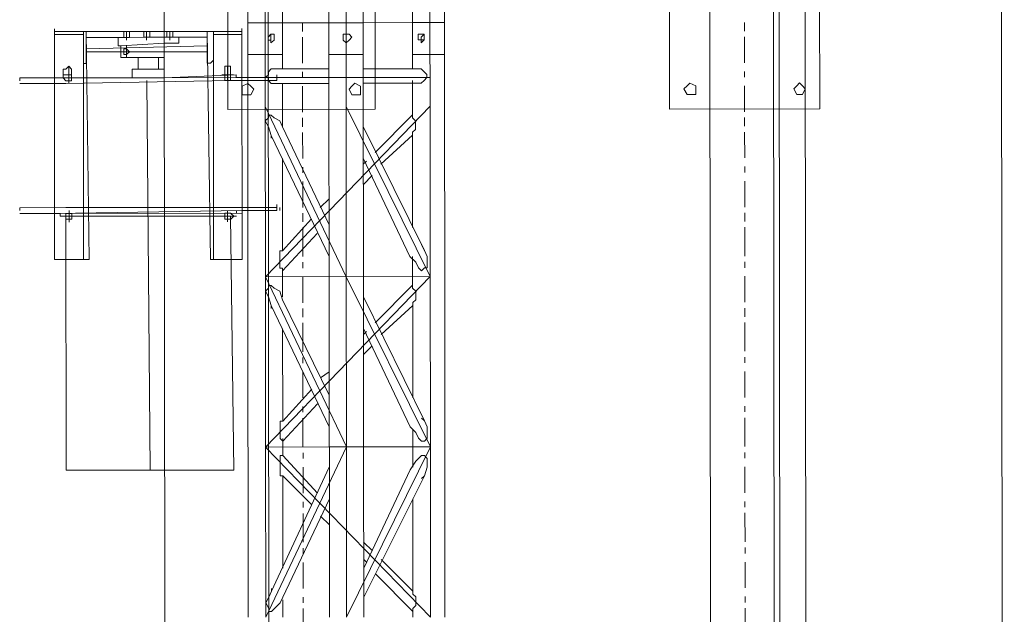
# Model space of a CAD drawing. Header units: inches. Extents: x -5850 to 5646, y 8947 to 13007.
# Tile 151 of 256: x -4193 to -4050, y 10863 to 10950. Entities that reach past the tile are written whole.
import ezdxf

# ---------------------------------------------------------------- set-up
doc = ezdxf.new("R2010")
doc.units = ezdxf.units.IN
doc.header["$MEASUREMENT"] = 0
doc.layers.add('at_Entity', color=7, linetype='Continuous')
doc.layers.add('at_Rect', color=7, linetype='Continuous')

msp = doc.modelspace()

# ---------------------------------------------------------------- linework, layer by layer
at = {"layer": 'at_Entity', "color": 7, "lineweight": 20}
for p, q in [((-4172.76, 11398.21), (-4171.96, 10500.19)), ((-4082.91, 10561.1), (-4083.65, 11398.29)), ((-4079.02, 11398.29), (-4078.22, 10500.27)), ((-4049.5, 10500.3), (-4050.31, 11398.32)), ((-4156.79, 10561.03), (-4157.48, 11328.11)), ((-4092.22, 10561.09), (-4092.9, 11328.16)), ((-4082.01, 10500.27), (-4082.75, 11328.17)), ((-4160.18, 10986.8), (-4160.15, 10949.21)), ((-4157.62, 10986.81), (-4157.59, 10949.22)), ((-4148.31, 10986.81), (-4148.27, 10949.22)), ((-4145.8, 10986.82), (-4145.76, 10949.23)), ((-4143.25, 10949.23), (-4143.29, 10986.82)), ((-4133.53, 10986.83), (-4133.5, 10949.24)), ((-4131.38, 10949.24), (-4131.41, 10986.83)), ((-4155.08, 10956.4), (-4155.08, 10949.22)), ((-4136.06, 10949.24), (-4136.07, 10956.42)), ((-4160.15, 10949.21), (-4155.08, 10949.22)), ((-4157.59, 10949.22), (-4160.15, 10949.21)), ((-4160.15, 10949.21), (-4160.14, 10936.96)), ((-4148.27, 10949.22), (-4157.59, 10949.22)), ((-4157.59, 10949.22), (-4157.57, 10936.96)), ((-4157.59, 10949.22), (-4148.27, 10949.22)), ((-4155.08, 10949.22), (-4157.59, 10949.22)), ((-4155.07, 10942.46), (-4155.08, 10949.22)), ((-4148.27, 10949.22), (-4143.25, 10949.23)), ((-4143.25, 10949.23), (-4148.27, 10949.22)), ((-4148.27, 10949.22), (-4148.26, 10936.97)), ((-4145.76, 10949.23), (-4145.75, 10936.98)), ((-4133.5, 10949.24), (-4143.25, 10949.23)), ((-4143.25, 10949.23), (-4136.06, 10949.24)), ((-4143.24, 10936.98), (-4143.25, 10949.23)), ((-4133.5, 10949.24), (-4136.06, 10949.24)), ((-4136.06, 10949.24), (-4136.05, 10942.48)), ((-4136.06, 10949.24), (-4133.5, 10949.24)), ((-4131.38, 10949.24), (-4136.06, 10949.24)), ((-4133.5, 10949.24), (-4131.38, 10949.24)), ((-4133.5, 10949.24), (-4133.48, 10936.99)), ((-4131.37, 10936.99), (-4131.38, 10949.24)), ((-4188.42, 10947.92), (-4188.42, 10948.34)), ((-4188.42, 10947.92), (-4183.79, 10947.93)), ((-4188.42, 10947.92), (-4183.79, 10947.93)), ((-4188.42, 10947.92), (-4188.39, 10914.55)), ((-4188.42, 10947.92), (-4188.42, 10947.5)), ((-4188.42, 10947.5), (-4187.98, 10947.5)), ((-4184.63, 10947.5), (-4187.98, 10947.5)), ((-4184.18, 10947.5), (-4184.63, 10947.5)), ((-4184.15, 10914.55), (-4184.18, 10947.93)), ((-4184.18, 10946.65), (-4184.18, 10947.5)), ((-4183.79, 10947.93), (-4178.27, 10947.93)), ((-4183.79, 10947.08), (-4183.79, 10947.93)), ((-4183.79, 10947.93), (-4183.79, 10943.28)), ((-4183.32, 10914.55), (-4183.79, 10947.93)), ((-4178.27, 10947.08), (-4178.27, 10947.93)), ((-4178.27, 10947.93), (-4177.44, 10947.93)), ((-4177.44, 10947.93), (-4177.44, 10947.08)), ((-4177.44, 10947.93), (-4175.32, 10947.93)), ((-4175.32, 10947.93), (-4174.48, 10947.94)), ((-4175.32, 10947.93), (-4175.32, 10947.09)), ((-4174.48, 10947.94), (-4174.48, 10947.09)), ((-4174.48, 10947.94), (-4171.97, 10947.94)), ((-4171.97, 10947.94), (-4171.97, 10947.09)), ((-4171.97, 10947.94), (-4171.08, 10947.94)), ((-4171.08, 10947.94), (-4171.08, 10947.09)), ((-4171.08, 10947.94), (-4166.06, 10947.94)), ((-4160.99, 10947.95), (-4166.06, 10947.94)), ((-4166.06, 10947.94), (-4160.99, 10947.95)), ((-4166.06, 10947.94), (-4166.06, 10947.09)), ((-4166.06, 10947.94), (-4166.06, 10943.29)), ((-4166.06, 10947.94), (-4165.58, 10914.57)), ((-4165.14, 10914.57), (-4165.17, 10947.94)), ((-4164.78, 10947.52), (-4165.17, 10947.52)), ((-4165.17, 10947.52), (-4165.17, 10947.1)), ((-4164.78, 10947.52), (-4160.99, 10947.52)), ((-4160.99, 10947.95), (-4160.99, 10948.37)), ((-4160.99, 10947.95), (-4160.96, 10914.57)), ((-4160.99, 10947.52), (-4160.99, 10947.95)), ((-4157.14, 10947.1), (-4156.75, 10947.53)), ((-4157.14, 10947.1), (-4156.75, 10947.53)), ((-4156.75, 10947.53), (-4156.75, 10946.68)), ((-4156.75, 10947.53), (-4156.3, 10947.53)), ((-4156.75, 10947.53), (-4156.75, 10946.68)), ((-4156.75, 10947.53), (-4156.3, 10947.53)), ((-4156.3, 10947.53), (-4156.3, 10946.68)), ((-4156.3, 10947.53), (-4156.3, 10946.68)), ((-4146.21, 10946.69), (-4146.21, 10947.54)), ((-4146.21, 10947.54), (-4145.76, 10947.54)), ((-4145.76, 10947.54), (-4145.32, 10947.54)), ((-4145.32, 10947.54), (-4144.93, 10947.11)), ((-4134.33, 10947.55), (-4135.22, 10947.55)), ((-4135.22, 10947.55), (-4135.22, 10946.7)), ((-4134.33, 10947.55), (-4135.22, 10947.55)), ((-4135.22, 10947.55), (-4135.22, 10946.7)), ((-4134.33, 10947.55), (-4134.78, 10947.12)), ((-4134.33, 10947.55), (-4134.78, 10947.12)), ((-4134.33, 10946.7), (-4134.33, 10947.55)), ((-4134.33, 10946.7), (-4134.33, 10947.55)), ((-4184.18, 10943.28), (-4184.18, 10946.65)), ((-4178.27, 10947.08), (-4183.79, 10947.08)), ((-4179.11, 10947.08), (-4170.24, 10947.09)), ((-4179.11, 10945.82), (-4179.11, 10947.08)), ((-4170.69, 10947.09), (-4178.72, 10947.08)), ((-4172.36, 10946.25), (-4178.72, 10945.82)), ((-4177.44, 10947.08), (-4178.27, 10947.08)), ((-4175.32, 10947.09), (-4177.44, 10947.08)), ((-4174.48, 10947.09), (-4175.32, 10947.09)), ((-4171.97, 10947.09), (-4174.48, 10947.09)), ((-4170.24, 10946.25), (-4172.36, 10946.25)), ((-4172.36, 10946.25), (-4172.36, 10944.13)), ((-4171.08, 10947.09), (-4171.97, 10947.09)), ((-4166.06, 10947.09), (-4171.08, 10947.09)), ((-4170.24, 10946.25), (-4170.24, 10947.09)), ((-4165.16, 10943.72), (-4165.17, 10947.1)), ((-4157.14, 10946.68), (-4157.14, 10947.1)), ((-4157.14, 10946.68), (-4157.14, 10947.1)), ((-4156.75, 10946.68), (-4157.14, 10946.68)), ((-4156.75, 10946.68), (-4157.14, 10946.68)), ((-4156.3, 10946.68), (-4156.75, 10946.26)), ((-4156.75, 10946.26), (-4156.75, 10946.68)), ((-4156.3, 10946.68), (-4156.75, 10946.26)), ((-4156.75, 10946.26), (-4156.75, 10946.68)), ((-4145.76, 10946.27), (-4146.21, 10946.69)), ((-4145.32, 10946.69), (-4145.76, 10946.27)), ((-4144.93, 10947.11), (-4145.32, 10946.69)), ((-4135.22, 10946.7), (-4134.78, 10946.7)), ((-4135.22, 10946.7), (-4134.78, 10946.7)), ((-4134.78, 10947.12), (-4134.78, 10946.7)), ((-4134.78, 10947.12), (-4134.78, 10946.7)), ((-4134.78, 10946.7), (-4134.33, 10946.7)), ((-4134.78, 10946.7), (-4134.78, 10946.28)), ((-4134.78, 10946.28), (-4134.33, 10946.7)), ((-4134.78, 10946.7), (-4134.33, 10946.7)), ((-4134.78, 10946.7), (-4134.78, 10946.28)), ((-4134.78, 10946.28), (-4134.33, 10946.7)), ((-4166.06, 10945.83), (-4183.79, 10945.39)), ((-4183.79, 10945.39), (-4183.79, 10944.97)), ((-4183.79, 10944.97), (-4166.06, 10944.98)), ((-4178.72, 10945.82), (-4179.11, 10945.82)), ((-4178.72, 10945.82), (-4178.72, 10944.13)), ((-4177.43, 10944.97), (-4178.72, 10944.97)), ((-4177.88, 10945.39), (-4178.27, 10945.39)), ((-4178.27, 10945.39), (-4178.27, 10944.55)), ((-4178.27, 10944.55), (-4177.88, 10944.55)), ((-4177.88, 10945.82), (-4177.88, 10944.13)), ((-4177.43, 10944.97), (-4177.88, 10945.39)), ((-4177.88, 10944.55), (-4177.43, 10944.97)), ((-4166.06, 10944.98), (-4166.06, 10945.83)), ((-4160.15, 10944.56), (-4155.07, 10944.57)), ((-4148.27, 10944.57), (-4143.25, 10944.58)), ((-4136.06, 10944.58), (-4131.37, 10944.59)), ((-4184.18, 10943.28), (-4183.79, 10943.28)), ((-4183.79, 10943.28), (-4183.79, 10943.7)), ((-4178.72, 10944.13), (-4172.36, 10944.13)), ((-4176.15, 10942.44), (-4176.15, 10944.13)), ((-4173.2, 10944.13), (-4173.19, 10942.44)), ((-4166.06, 10943.29), (-4165.61, 10943.29)), ((-4165.61, 10943.29), (-4165.16, 10943.72)), ((-4187.13, 10942.43), (-4187.13, 10941.17)), ((-4186.74, 10942.43), (-4187.13, 10942.43)), ((-4186.3, 10942.86), (-4186.74, 10942.43)), ((-4185.91, 10942.43), (-4186.3, 10942.86)), ((-4185.91, 10942.43), (-4185.91, 10941.17)), ((-4172.36, 10942.44), (-4177.04, 10942.44)), ((-4177.04, 10941.17), (-4177.04, 10942.44)), ((-4172.36, 10941.18), (-4172.36, 10942.44)), ((-4161.82, 10941.61), (-4172.36, 10941.18)), ((-4163.1, 10942.88), (-4163.49, 10942.88)), ((-4163.49, 10942.88), (-4163.49, 10942.45)), ((-4163.49, 10942.45), (-4163.49, 10941.19)), ((-4162.65, 10942.88), (-4163.1, 10942.88)), ((-4162.65, 10942.45), (-4162.65, 10942.88)), ((-4162.65, 10942.45), (-4162.65, 10941.19)), ((-4161.82, 10941.19), (-4161.82, 10941.61)), ((-4157.58, 10941.19), (-4157.13, 10941.61)), ((-4157.58, 10941.19), (-4157.13, 10941.61)), ((-4157.13, 10942.03), (-4156.74, 10942.46)), ((-4157.13, 10942.03), (-4156.74, 10942.46)), ((-4157.13, 10941.61), (-4157.13, 10942.03)), ((-4157.13, 10941.61), (-4157.13, 10942.03)), ((-4156.74, 10942.46), (-4156.3, 10942.46)), ((-4156.74, 10942.46), (-4156.3, 10942.46)), ((-4156.3, 10942.46), (-4155.07, 10942.46)), ((-4155.91, 10941.19), (-4155.91, 10941.61)), ((-4148.27, 10942.47), (-4155.07, 10942.46)), ((-4136.05, 10942.48), (-4143.25, 10942.47)), ((-4136.05, 10942.48), (-4134.77, 10942.48)), ((-4134.77, 10942.48), (-4134.33, 10942.05)), ((-4134.77, 10942.48), (-4134.33, 10942.05)), ((-4134.33, 10942.05), (-4133.94, 10941.63)), ((-4134.33, 10942.05), (-4133.94, 10941.63)), ((-4133.94, 10941.63), (-4133.93, 10941.21)), ((-4133.94, 10941.63), (-4133.93, 10941.21)), ((-4193.49, 10941.16), (-4188.42, 10941.16)), ((-4193.49, 10940.74), (-4193.49, 10941.16)), ((-4186.74, 10940.32), (-4193.49, 10940.31)), ((-4161.82, 10941.19), (-4188.42, 10941.16)), ((-4188.42, 10941.16), (-4177.04, 10941.17)), ((-4187.13, 10941.17), (-4186.74, 10940.74)), ((-4162.65, 10940.76), (-4186.74, 10940.32)), ((-4186.74, 10940.74), (-4186.3, 10940.74)), ((-4186.3, 10940.74), (-4185.91, 10940.74)), ((-4185.91, 10940.74), (-4185.91, 10941.17)), ((-4172.36, 10941.18), (-4177.04, 10941.17)), ((-4174.42, 10883.73), (-4174.92, 10940.75)), ((-4163.49, 10941.19), (-4163.49, 10940.76)), ((-4163.49, 10940.76), (-4163.1, 10940.76)), ((-4163.1, 10940.76), (-4162.65, 10940.76)), ((-4162.65, 10940.76), (-4162.65, 10941.19)), ((-4162.65, 10940.76), (-4155.91, 10940.77)), ((-4161.82, 10941.19), (-4155.91, 10941.19)), ((-4160.14, 10940.34), (-4160.98, 10939.92)), ((-4159.7, 10939.92), (-4160.14, 10940.34)), ((-4133.49, 10941.21), (-4157.58, 10941.19)), ((-4157.13, 10941.19), (-4157.58, 10941.19)), ((-4157.13, 10941.19), (-4157.58, 10941.19)), ((-4157.13, 10940.77), (-4157.13, 10941.19)), ((-4157.13, 10940.77), (-4157.13, 10941.19)), ((-4156.74, 10940.34), (-4157.13, 10940.77)), ((-4156.74, 10940.34), (-4157.13, 10940.77)), ((-4156.3, 10940.35), (-4156.74, 10940.34)), ((-4156.3, 10940.35), (-4156.74, 10940.34)), ((-4156.3, 10940.35), (-4155.07, 10940.35)), ((-4155.91, 10940.77), (-4155.91, 10941.19)), ((-4155.91, 10940.77), (-4155.91, 10941.19)), ((-4155.07, 10938.24), (-4155.07, 10940.35)), ((-4148.27, 10940.35), (-4155.07, 10940.35)), ((-4144.47, 10940.36), (-4144.92, 10939.93)), ((-4143.64, 10939.93), (-4144.47, 10940.36)), ((-4136.05, 10940.36), (-4143.25, 10940.36)), ((-4136.05, 10940.36), (-4136.05, 10940.79)), ((-4136.05, 10940.36), (-4136.05, 10939.94)), ((-4136.05, 10936.98), (-4136.05, 10940.36)), ((-4136.05, 10940.36), (-4134.77, 10940.36)), ((-4134.32, 10940.79), (-4134.77, 10940.36)), ((-4134.32, 10940.79), (-4134.77, 10940.36)), ((-4133.93, 10941.21), (-4134.32, 10940.79)), ((-4133.93, 10941.21), (-4134.32, 10940.79)), ((-4095.9, 10939.98), (-4095.51, 10940.4)), ((-4095.51, 10940.4), (-4094.62, 10939.98)), ((-4079.84, 10939.99), (-4079.45, 10940.41)), ((-4079.45, 10940.41), (-4079.01, 10939.99)), ((-4160.98, 10939.92), (-4160.98, 10938.65)), ((-4159.25, 10939.49), (-4159.7, 10939.92)), ((-4159.7, 10938.65), (-4159.25, 10939.49)), ((-4144.92, 10939.93), (-4145.31, 10939.51)), ((-4145.31, 10939.51), (-4144.92, 10938.67)), ((-4144.92, 10938.67), (-4143.64, 10938.67)), ((-4143.64, 10938.67), (-4143.64, 10939.93)), ((-4096.35, 10939.55), (-4095.9, 10939.98)), ((-4095.9, 10938.71), (-4096.35, 10939.55)), ((-4094.62, 10938.71), (-4095.9, 10938.71)), ((-4094.62, 10939.98), (-4094.62, 10938.71)), ((-4080.29, 10939.57), (-4079.84, 10939.99)), ((-4079.84, 10938.72), (-4080.29, 10939.57)), ((-4079, 10938.72), (-4079.84, 10938.72)), ((-4079.01, 10939.99), (-4078.62, 10939.57)), ((-4078.62, 10939.57), (-4079, 10938.72)), ((-4160.98, 10938.65), (-4159.7, 10938.65)), ((-4155.07, 10936.97), (-4155.07, 10938.24)), ((-4155.07, 10937.81), (-4155.07, 10938.24)), ((-4160.14, 10936.96), (-4160.12, 10912.04)), ((-4157.57, 10936.96), (-4145.73, 10912.05)), ((-4157.55, 10912.04), (-4157.57, 10936.96)), ((-4133.48, 10936.99), (-4157.55, 10912.04)), ((-4155.06, 10934.01), (-4155.07, 10936.97)), ((-4148.26, 10936.97), (-4148.24, 10913.74)), ((-4145.75, 10936.98), (-4133.46, 10912.07)), ((-4145.73, 10912.05), (-4145.75, 10936.98)), ((-4143.22, 10914.17), (-4143.24, 10936.98)), ((-4136.05, 10936.98), (-4136.05, 10935.72)), ((-4133.46, 10912.07), (-4133.48, 10936.99)), ((-4131.34, 10912.07), (-4131.37, 10936.99)), ((-4157.13, 10935.28), (-4157.57, 10934.85)), ((-4157.13, 10935.28), (-4157.57, 10934.85)), ((-4157.13, 10935.28), (-4157.57, 10934.85)), ((-4157.13, 10935.28), (-4157.57, 10934.85)), ((-4157.13, 10935.28), (-4157.57, 10934.85)), ((-4157.13, 10935.28), (-4157.57, 10934.85)), ((-4157.57, 10934.85), (-4157.13, 10934.01)), ((-4157.57, 10934.85), (-4157.13, 10934.01)), ((-4157.57, 10934.85), (-4157.13, 10934.01)), ((-4157.57, 10934.85), (-4157.13, 10934.01)), ((-4157.57, 10934.85), (-4157.13, 10934.01)), ((-4157.57, 10934.85), (-4157.13, 10934.01)), ((-4156.74, 10935.7), (-4157.13, 10935.7)), ((-4157.13, 10935.7), (-4157.13, 10935.28)), ((-4156.74, 10935.7), (-4157.13, 10935.7)), ((-4157.13, 10935.7), (-4157.13, 10935.28)), ((-4156.74, 10935.7), (-4157.13, 10935.7)), ((-4157.13, 10935.7), (-4157.13, 10935.28)), ((-4156.74, 10935.7), (-4157.13, 10935.7)), ((-4157.13, 10935.7), (-4157.13, 10935.28)), ((-4156.74, 10935.7), (-4157.13, 10935.7)), ((-4157.13, 10935.7), (-4157.13, 10935.28)), ((-4156.74, 10935.7), (-4157.13, 10935.7)), ((-4157.13, 10935.7), (-4157.13, 10935.28)), ((-4156.29, 10935.28), (-4156.74, 10935.7)), ((-4156.29, 10935.28), (-4156.74, 10935.7)), ((-4156.29, 10935.28), (-4156.74, 10935.7)), ((-4156.29, 10935.28), (-4156.74, 10935.7)), ((-4156.29, 10935.28), (-4156.74, 10935.7)), ((-4156.29, 10935.28), (-4156.74, 10935.7)), ((-4155.45, 10934.85), (-4156.29, 10935.28)), ((-4155.45, 10934.85), (-4156.29, 10935.28)), ((-4155.45, 10934.85), (-4156.29, 10935.28)), ((-4155.45, 10934.85), (-4156.29, 10935.28)), ((-4155.45, 10934.85), (-4156.29, 10935.28)), ((-4155.45, 10934.85), (-4156.29, 10935.28)), ((-4155.06, 10934.01), (-4155.45, 10934.85)), ((-4155.06, 10934.01), (-4155.45, 10934.85)), ((-4155.06, 10934.01), (-4155.45, 10934.85)), ((-4155.06, 10934.01), (-4155.45, 10934.85)), ((-4155.06, 10934.01), (-4155.45, 10934.85)), ((-4155.06, 10934.01), (-4155.45, 10934.85)), ((-4136.05, 10935.72), (-4141.51, 10930.22)), ((-4136.05, 10935.72), (-4136.05, 10935.29)), ((-4136.05, 10935.72), (-4136.05, 10935.29)), ((-4136.05, 10935.72), (-4136.05, 10935.29)), ((-4136.05, 10935.72), (-4136.05, 10935.29)), ((-4136.05, 10935.72), (-4136.05, 10935.29)), ((-4136.05, 10935.72), (-4136.05, 10935.29)), ((-4136.05, 10935.29), (-4135.6, 10934.87)), ((-4136.05, 10935.29), (-4135.6, 10934.87)), ((-4136.05, 10935.29), (-4135.6, 10934.87)), ((-4136.05, 10935.29), (-4135.6, 10934.87)), ((-4136.05, 10935.29), (-4135.6, 10934.87)), ((-4136.05, 10935.29), (-4135.6, 10934.87)), ((-4135.6, 10934.87), (-4135.6, 10933.6)), ((-4135.6, 10934.87), (-4135.6, 10933.6)), ((-4135.6, 10934.87), (-4135.6, 10933.6)), ((-4135.6, 10934.87), (-4135.6, 10933.6)), ((-4135.6, 10934.87), (-4135.6, 10933.6)), ((-4135.6, 10934.87), (-4135.6, 10933.6)), ((-4157.13, 10934.01), (-4156.73, 10932.74)), ((-4157.13, 10934.01), (-4156.73, 10932.74)), ((-4157.13, 10934.01), (-4156.73, 10932.74)), ((-4157.13, 10934.01), (-4156.73, 10932.74)), ((-4157.13, 10934.01), (-4156.73, 10932.74)), ((-4157.13, 10934.01), (-4156.73, 10932.74)), ((-4155.06, 10934.01), (-4148.25, 10919.65)), ((-4134.3, 10915.87), (-4143.24, 10934.02)), ((-4135.6, 10933.6), (-4136.05, 10933.19)), ((-4135.6, 10933.6), (-4136.05, 10933.19)), ((-4135.6, 10933.6), (-4136.05, 10933.19)), ((-4135.6, 10933.6), (-4136.05, 10933.19)), ((-4135.6, 10933.6), (-4136.05, 10933.19)), ((-4135.6, 10933.6), (-4136.05, 10933.19)), ((-4136.05, 10933.19), (-4136.05, 10932.76)), ((-4136.05, 10933.19), (-4136.05, 10932.76)), ((-4136.05, 10933.19), (-4136.05, 10932.76)), ((-4136.05, 10933.19), (-4136.05, 10932.76)), ((-4136.05, 10933.19), (-4136.05, 10932.76)), ((-4136.05, 10933.19), (-4136.05, 10932.76)), ((-4156.73, 10932.74), (-4156.73, 10932.32)), ((-4156.73, 10932.74), (-4156.73, 10932.32)), ((-4156.73, 10932.74), (-4156.73, 10932.32)), ((-4156.73, 10932.74), (-4156.73, 10932.32)), ((-4156.73, 10932.74), (-4156.73, 10932.32)), ((-4156.73, 10932.74), (-4156.73, 10932.32)), ((-4156.73, 10932.74), (-4148.24, 10915.01)), ((-4136.05, 10932.76), (-4140.67, 10928.53)), ((-4136.05, 10932.76), (-4136.03, 10919.25)), ((-4155.05, 10915.85), (-4155.06, 10929.37)), ((-4136.42, 10915.02), (-4143.24, 10929.38)), ((-4142.79, 10928.95), (-4143.24, 10928.53)), ((-4141.95, 10926.84), (-4143.23, 10925.57)), ((-4148.25, 10923.46), (-4149.53, 10922.19)), ((-4186.73, 10922.16), (-4193.47, 10922.15)), ((-4193.47, 10921.73), (-4193.47, 10922.15)), ((-4193.47, 10921.73), (-4193.47, 10922.15)), ((-4160.96, 10921.75), (-4188.4, 10921.31)), ((-4188.4, 10921.31), (-4188.4, 10921.73)), ((-4162.64, 10922.18), (-4186.73, 10922.16)), ((-4155.89, 10922.18), (-4162.64, 10922.18)), ((-4161.8, 10921.33), (-4161.8, 10921.75)), ((-4160.96, 10921.75), (-4160.96, 10922.18)), ((-4155.89, 10921.76), (-4160.96, 10921.75)), ((-4155.89, 10922.18), (-4155.89, 10922.61)), ((-4155.89, 10921.76), (-4155.89, 10922.18)), ((-4155.44, 10922.18), (-4155.44, 10921.76)), ((-4187.56, 10921.31), (-4193.47, 10921.3)), ((-4160.96, 10921.33), (-4187.56, 10921.31)), ((-4187.56, 10921.31), (-4187.56, 10920.89)), ((-4187.56, 10920.89), (-4187.56, 10921.31)), ((-4187.56, 10920.89), (-4161.8, 10920.91)), ((-4185.89, 10921.31), (-4186.73, 10921.31)), ((-4186.73, 10921.31), (-4186.72, 10920.47)), ((-4186.73, 10920.89), (-4186.69, 10883.72)), ((-4186.72, 10920.47), (-4185.89, 10920.47)), ((-4185.89, 10920.89), (-4185.89, 10921.31)), ((-4185.89, 10920.47), (-4185.89, 10920.89)), ((-4162.64, 10921.33), (-4163.47, 10921.33)), ((-4163.47, 10921.33), (-4163.47, 10920.49)), ((-4163.47, 10920.49), (-4162.63, 10920.49)), ((-4162.19, 10920.91), (-4162.64, 10921.33)), ((-4162.16, 10883.74), (-4162.64, 10920.91)), ((-4162.63, 10920.49), (-4162.19, 10920.91)), ((-4150.81, 10920.5), (-4155.05, 10915.85)), ((-4148.25, 10920.5), (-4148.25, 10920.08)), ((-4149.97, 10918.39), (-4155.04, 10912.89)), ((-4155.43, 10913.31), (-4155.44, 10915.85)), ((-4155.44, 10915.85), (-4155.05, 10915.85)), ((-4155.43, 10913.31), (-4155.44, 10915.85)), ((-4155.44, 10915.85), (-4155.05, 10915.85)), ((-4155.43, 10913.31), (-4155.44, 10915.85)), ((-4155.44, 10915.85), (-4155.05, 10915.85)), ((-4155.43, 10913.31), (-4155.44, 10915.85)), ((-4155.44, 10915.85), (-4155.05, 10915.85)), ((-4155.43, 10913.31), (-4155.44, 10915.85)), ((-4155.44, 10915.85), (-4155.05, 10915.85)), ((-4155.43, 10913.31), (-4155.44, 10915.85)), ((-4155.44, 10915.85), (-4155.05, 10915.85)), ((-4134.3, 10915.87), (-4134.75, 10916.71)), ((-4134.3, 10915.87), (-4134.75, 10916.71)), ((-4134.3, 10915.87), (-4134.75, 10916.71)), ((-4134.3, 10915.87), (-4134.75, 10916.71)), ((-4134.3, 10915.87), (-4134.75, 10916.71)), ((-4134.3, 10915.87), (-4134.75, 10916.71)), ((-4133.91, 10915.02), (-4134.3, 10915.87)), ((-4133.91, 10915.02), (-4134.3, 10915.87)), ((-4133.91, 10915.02), (-4134.3, 10915.87)), ((-4133.91, 10915.02), (-4134.3, 10915.87)), ((-4133.91, 10915.02), (-4134.3, 10915.87)), ((-4133.91, 10915.02), (-4134.3, 10915.87)), ((-4188.39, 10914.55), (-4184.15, 10914.55)), ((-4184.15, 10914.55), (-4183.32, 10914.55)), ((-4165.58, 10914.57), (-4165.14, 10914.57)), ((-4160.96, 10914.57), (-4165.14, 10914.57)), ((-4136.42, 10915.02), (-4135.58, 10914.18)), ((-4136.42, 10915.02), (-4135.58, 10914.18)), ((-4136.42, 10915.02), (-4135.58, 10914.18)), ((-4136.42, 10915.02), (-4135.58, 10914.18)), ((-4136.42, 10915.02), (-4135.58, 10914.18)), ((-4136.42, 10915.02), (-4135.58, 10914.18)), ((-4136.03, 10915.02), (-4136.03, 10912.06)), ((-4133.91, 10913.33), (-4133.91, 10915.02)), ((-4133.91, 10913.33), (-4133.91, 10915.02)), ((-4133.91, 10913.33), (-4133.91, 10915.02)), ((-4133.91, 10913.33), (-4133.91, 10915.02)), ((-4133.91, 10913.33), (-4133.91, 10915.02)), ((-4133.91, 10913.33), (-4133.91, 10915.02)), ((-4155.04, 10913.31), (-4155.43, 10913.31)), ((-4155.04, 10913.31), (-4155.43, 10913.31)), ((-4155.04, 10913.31), (-4155.43, 10913.31)), ((-4155.04, 10913.31), (-4155.43, 10913.31)), ((-4155.04, 10913.31), (-4155.43, 10913.31)), ((-4155.04, 10913.31), (-4155.43, 10913.31)), ((-4155.04, 10912.05), (-4155.04, 10913.31)), ((-4148.24, 10913.74), (-4148.24, 10912.05)), ((-4143.22, 10912.06), (-4143.22, 10914.17)), ((-4135.58, 10914.18), (-4135.19, 10913.33)), ((-4135.58, 10914.18), (-4135.19, 10913.33)), ((-4135.58, 10914.18), (-4135.19, 10913.33)), ((-4135.58, 10914.18), (-4135.19, 10913.33)), ((-4135.58, 10914.18), (-4135.19, 10913.33)), ((-4135.58, 10914.18), (-4135.19, 10913.33)), ((-4135.19, 10913.33), (-4134.75, 10912.91)), ((-4135.19, 10913.33), (-4134.75, 10912.91)), ((-4135.19, 10913.33), (-4134.75, 10912.91)), ((-4135.19, 10913.33), (-4134.75, 10912.91)), ((-4135.19, 10913.33), (-4134.75, 10912.91)), ((-4135.19, 10913.33), (-4134.75, 10912.91)), ((-4134.75, 10912.91), (-4134.3, 10913.33)), ((-4134.75, 10912.91), (-4134.3, 10913.33)), ((-4134.75, 10912.91), (-4134.3, 10913.33)), ((-4134.75, 10912.91), (-4134.3, 10913.33)), ((-4134.75, 10912.91), (-4134.3, 10913.33)), ((-4134.75, 10912.91), (-4134.3, 10913.33)), ((-4134.3, 10913.33), (-4133.91, 10913.33)), ((-4134.3, 10913.33), (-4133.91, 10913.33)), ((-4134.3, 10913.33), (-4133.91, 10913.33)), ((-4134.3, 10913.33), (-4133.91, 10913.33)), ((-4134.3, 10913.33), (-4133.91, 10913.33)), ((-4134.3, 10913.33), (-4133.91, 10913.33)), ((-4160.12, 10912.04), (-4160.07, 10862.2)), ((-4157.55, 10912.04), (-4133.46, 10912.07)), ((-4157.55, 10912.04), (-4145.71, 10887.13)), ((-4157.53, 10887.12), (-4157.55, 10912.04)), ((-4133.46, 10912.07), (-4157.53, 10887.12)), ((-4155.04, 10909.09), (-4155.04, 10912.05)), ((-4148.24, 10912.05), (-4148.2, 10862.21)), ((-4145.71, 10887.13), (-4145.73, 10912.05)), ((-4145.73, 10912.05), (-4133.44, 10887.14)), ((-4143.2, 10887.14), (-4143.22, 10912.06)), ((-4136.03, 10912.06), (-4136.03, 10910.8)), ((-4133.44, 10887.14), (-4133.46, 10912.07)), ((-4131.32, 10887.15), (-4131.34, 10912.07)), ((-4157.11, 10910.35), (-4157.55, 10909.93)), ((-4157.11, 10910.35), (-4157.55, 10909.93)), ((-4157.11, 10910.35), (-4157.55, 10909.93)), ((-4157.11, 10910.35), (-4157.55, 10909.93)), ((-4157.11, 10910.35), (-4157.55, 10909.93)), ((-4157.11, 10910.35), (-4157.55, 10909.93)), ((-4157.55, 10909.93), (-4157.11, 10910.35)), ((-4157.55, 10909.93), (-4157.1, 10909.09)), ((-4157.55, 10909.93), (-4157.1, 10909.09)), ((-4157.55, 10909.93), (-4157.1, 10909.09)), ((-4157.55, 10909.93), (-4157.1, 10909.09)), ((-4157.55, 10909.93), (-4157.1, 10909.09)), ((-4157.55, 10909.93), (-4157.1, 10909.09)), ((-4157.1, 10909.09), (-4157.55, 10909.93)), ((-4156.72, 10910.78), (-4157.11, 10910.78)), ((-4157.11, 10910.78), (-4157.11, 10910.35)), ((-4156.72, 10910.78), (-4157.11, 10910.78)), ((-4157.11, 10910.78), (-4157.11, 10910.35)), ((-4156.72, 10910.78), (-4157.11, 10910.78)), ((-4157.11, 10910.78), (-4157.11, 10910.35)), ((-4156.72, 10910.78), (-4157.11, 10910.78)), ((-4157.11, 10910.78), (-4157.11, 10910.35)), ((-4156.72, 10910.78), (-4157.11, 10910.78)), ((-4157.11, 10910.78), (-4157.11, 10910.35)), ((-4156.72, 10910.78), (-4157.11, 10910.78)), ((-4157.11, 10910.78), (-4157.11, 10910.35)), ((-4157.11, 10910.35), (-4157.11, 10910.78)), ((-4157.11, 10910.78), (-4156.72, 10910.78)), ((-4156.27, 10910.36), (-4156.72, 10910.78)), ((-4156.27, 10910.36), (-4156.72, 10910.78)), ((-4156.27, 10910.36), (-4156.72, 10910.78)), ((-4156.27, 10910.36), (-4156.72, 10910.78)), ((-4156.27, 10910.36), (-4156.72, 10910.78)), ((-4156.27, 10910.36), (-4156.72, 10910.78)), ((-4156.72, 10910.78), (-4156.27, 10910.36)), ((-4155.43, 10909.93), (-4156.27, 10910.36)), ((-4155.43, 10909.93), (-4156.27, 10910.36)), ((-4155.43, 10909.93), (-4156.27, 10910.36)), ((-4155.43, 10909.93), (-4156.27, 10910.36)), ((-4155.43, 10909.93), (-4156.27, 10910.36)), ((-4155.43, 10909.93), (-4156.27, 10910.36)), ((-4156.27, 10910.36), (-4155.43, 10909.93)), ((-4155.04, 10908.67), (-4155.43, 10909.93)), ((-4155.04, 10908.67), (-4155.43, 10909.93)), ((-4155.04, 10908.67), (-4155.43, 10909.93)), ((-4155.04, 10908.67), (-4155.43, 10909.93)), ((-4155.04, 10908.67), (-4155.43, 10909.93)), ((-4155.04, 10908.67), (-4155.43, 10909.93)), ((-4155.43, 10909.93), (-4155.04, 10908.67)), ((-4141.49, 10905.3), (-4136.03, 10910.8)), ((-4136.03, 10910.8), (-4141.49, 10905.3)), ((-4136.03, 10910.8), (-4136.03, 10911.22)), ((-4136.03, 10910.37), (-4136.03, 10910.8)), ((-4136.03, 10910.37), (-4136.03, 10910.8)), ((-4136.03, 10910.37), (-4136.03, 10910.8)), ((-4136.03, 10910.37), (-4136.03, 10910.8)), ((-4136.03, 10910.37), (-4136.03, 10910.8)), ((-4136.03, 10910.37), (-4136.03, 10910.8)), ((-4136.03, 10910.37), (-4136.03, 10910.8)), ((-4135.58, 10909.95), (-4136.03, 10910.37)), ((-4135.58, 10909.95), (-4136.03, 10910.37)), ((-4135.58, 10909.95), (-4136.03, 10910.37)), ((-4135.58, 10909.95), (-4136.03, 10910.37)), ((-4135.58, 10909.95), (-4136.03, 10910.37)), ((-4135.58, 10909.95), (-4136.03, 10910.37)), ((-4135.58, 10909.95), (-4136.03, 10910.37)), ((-4135.58, 10908.68), (-4135.58, 10909.95)), ((-4135.58, 10908.68), (-4135.58, 10909.95)), ((-4135.58, 10908.68), (-4135.58, 10909.95)), ((-4135.58, 10908.68), (-4135.58, 10909.95)), ((-4135.58, 10908.68), (-4135.58, 10909.95)), ((-4135.58, 10908.68), (-4135.58, 10909.95)), ((-4135.58, 10908.68), (-4135.58, 10909.95)), ((-4157.1, 10909.09), (-4156.71, 10907.82)), ((-4157.1, 10909.09), (-4156.71, 10907.82)), ((-4157.1, 10909.09), (-4156.71, 10907.82)), ((-4157.1, 10909.09), (-4156.71, 10907.82)), ((-4157.1, 10909.09), (-4156.71, 10907.82)), ((-4157.1, 10909.09), (-4156.71, 10907.82)), ((-4156.71, 10907.82), (-4157.1, 10909.09)), ((-4148.22, 10894.73), (-4155.04, 10908.67)), ((-4155.04, 10908.67), (-4148.22, 10894.73)), ((-4134.28, 10890.95), (-4143.22, 10909.1)), ((-4136.02, 10908.26), (-4135.58, 10908.68)), ((-4136.02, 10908.26), (-4135.58, 10908.68)), ((-4136.02, 10908.26), (-4135.58, 10908.68)), ((-4136.02, 10908.26), (-4135.58, 10908.68)), ((-4136.02, 10908.26), (-4135.58, 10908.68)), ((-4136.02, 10908.26), (-4135.58, 10908.68)), ((-4136.02, 10908.26), (-4135.58, 10908.68)), ((-4156.71, 10907.82), (-4156.71, 10907.4)), ((-4156.71, 10907.82), (-4156.71, 10907.4)), ((-4156.71, 10907.82), (-4156.71, 10907.4)), ((-4156.71, 10907.82), (-4156.71, 10907.4)), ((-4156.71, 10907.82), (-4156.71, 10907.4)), ((-4156.71, 10907.82), (-4156.71, 10907.4)), ((-4156.71, 10907.82), (-4148.22, 10890.09)), ((-4156.71, 10907.4), (-4156.71, 10907.82)), ((-4140.65, 10903.61), (-4136.02, 10907.84)), ((-4136.02, 10907.84), (-4136.02, 10908.26)), ((-4136.02, 10907.84), (-4136.02, 10908.26)), ((-4136.02, 10907.84), (-4136.02, 10908.26)), ((-4136.02, 10907.84), (-4136.02, 10908.26)), ((-4136.02, 10907.84), (-4136.02, 10908.26)), ((-4136.02, 10907.84), (-4136.02, 10908.26)), ((-4136.02, 10907.84), (-4136.02, 10908.26)), ((-4136.02, 10907.84), (-4136.02, 10908.26)), ((-4136.02, 10907.84), (-4136.01, 10894.32)), ((-4155.02, 10890.93), (-4155.04, 10904.44)), ((-4143.21, 10904.45), (-4136.4, 10890.1)), ((-4136.4, 10890.1), (-4143.21, 10904.45)), ((-4143.21, 10903.61), (-4142.77, 10904.03)), ((-4143.21, 10900.65), (-4141.93, 10901.92)), ((-4148.23, 10898.11), (-4149.51, 10897.27)), ((-4150.79, 10895.58), (-4155.02, 10890.93)), ((-4148.23, 10895.58), (-4148.22, 10895.16)), ((-4149.95, 10893.46), (-4155.02, 10887.97)), ((-4155.02, 10890.93), (-4155.02, 10891.35)), ((-4134.28, 10890.95), (-4134.73, 10891.36)), ((-4134.28, 10890.95), (-4134.73, 10891.36)), ((-4134.28, 10890.95), (-4134.73, 10891.36)), ((-4134.28, 10890.95), (-4134.73, 10891.36)), ((-4134.28, 10890.95), (-4134.73, 10891.36)), ((-4134.28, 10890.95), (-4134.73, 10891.36)), ((-4134.73, 10891.36), (-4134.28, 10890.95)), ((-4155.02, 10890.93), (-4155.41, 10890.93)), ((-4155.41, 10890.93), (-4155.41, 10888.39)), ((-4155.02, 10890.93), (-4155.41, 10890.93)), ((-4155.41, 10890.93), (-4155.41, 10888.39)), ((-4155.02, 10890.93), (-4155.41, 10890.93)), ((-4155.41, 10890.93), (-4155.41, 10888.39)), ((-4155.02, 10890.93), (-4155.41, 10890.93)), ((-4155.41, 10890.93), (-4155.41, 10888.39)), ((-4155.02, 10890.93), (-4155.41, 10890.93)), ((-4155.41, 10890.93), (-4155.41, 10888.39)), ((-4155.02, 10890.93), (-4155.41, 10890.93)), ((-4155.41, 10890.93), (-4155.41, 10888.39)), ((-4155.02, 10890.93), (-4155.41, 10890.93)), ((-4155.41, 10890.93), (-4155.41, 10888.39)), ((-4136.4, 10890.1), (-4135.56, 10889.26)), ((-4136.4, 10890.1), (-4135.56, 10889.26)), ((-4136.4, 10890.1), (-4135.56, 10889.26)), ((-4136.4, 10890.1), (-4135.56, 10889.26)), ((-4136.4, 10890.1), (-4135.56, 10889.26)), ((-4136.4, 10890.1), (-4135.56, 10889.26)), ((-4135.56, 10889.26), (-4136.4, 10890.1)), ((-4133.89, 10890.1), (-4134.28, 10890.95)), ((-4133.89, 10890.1), (-4134.28, 10890.95)), ((-4133.89, 10890.1), (-4134.28, 10890.95)), ((-4133.89, 10890.1), (-4134.28, 10890.95)), ((-4133.89, 10890.1), (-4134.28, 10890.95)), ((-4133.89, 10890.1), (-4134.28, 10890.95)), ((-4134.28, 10890.95), (-4133.89, 10890.1)), ((-4133.89, 10888.41), (-4133.89, 10890.1)), ((-4133.89, 10888.41), (-4133.89, 10890.1)), ((-4133.89, 10888.41), (-4133.89, 10890.1)), ((-4133.89, 10888.41), (-4133.89, 10890.1)), ((-4133.89, 10888.41), (-4133.89, 10890.1)), ((-4133.89, 10888.41), (-4133.89, 10890.1)), ((-4133.89, 10890.1), (-4133.89, 10888.41)), ((-4155.41, 10888.39), (-4155.02, 10887.97)), ((-4155.41, 10888.39), (-4155.02, 10887.97)), ((-4155.41, 10888.39), (-4155.02, 10887.97)), ((-4155.41, 10888.39), (-4155.02, 10887.97)), ((-4155.41, 10888.39), (-4155.02, 10887.97)), ((-4155.41, 10888.39), (-4155.02, 10887.97)), ((-4155.41, 10888.39), (-4155.02, 10887.97)), ((-4155.02, 10887.97), (-4155.02, 10888.39)), ((-4136.01, 10889.68), (-4136.01, 10887.14)), ((-4135.56, 10889.26), (-4135.17, 10888.41)), ((-4135.56, 10889.26), (-4135.17, 10888.41)), ((-4135.56, 10889.26), (-4135.17, 10888.41)), ((-4135.56, 10889.26), (-4135.17, 10888.41)), ((-4135.56, 10889.26), (-4135.17, 10888.41)), ((-4135.56, 10889.26), (-4135.17, 10888.41)), ((-4135.17, 10888.41), (-4135.56, 10889.26)), ((-4135.17, 10888.41), (-4134.72, 10887.99)), ((-4135.17, 10888.41), (-4134.72, 10887.99)), ((-4135.17, 10888.41), (-4134.72, 10887.99)), ((-4135.17, 10888.41), (-4134.72, 10887.99)), ((-4135.17, 10888.41), (-4134.72, 10887.99)), ((-4135.17, 10888.41), (-4134.72, 10887.99)), ((-4134.72, 10887.99), (-4135.17, 10888.41)), ((-4134.28, 10887.99), (-4133.89, 10888.41)), ((-4134.28, 10887.99), (-4133.89, 10888.41)), ((-4134.28, 10887.99), (-4133.89, 10888.41)), ((-4134.28, 10887.99), (-4133.89, 10888.41)), ((-4134.28, 10887.99), (-4133.89, 10888.41)), ((-4134.28, 10887.99), (-4133.89, 10888.41)), ((-4133.89, 10888.41), (-4134.28, 10887.99)), ((-4148.22, 10887.13), (-4157.53, 10887.12)), ((-4157.51, 10862.2), (-4157.53, 10887.12)), ((-4157.53, 10887.12), (-4133.42, 10862.22)), ((-4145.71, 10887.13), (-4157.51, 10862.2)), ((-4155.02, 10887.12), (-4155.02, 10887.97)), ((-4155.02, 10885.86), (-4155.02, 10887.12)), ((-4148.22, 10887.13), (-4133.44, 10887.14)), ((-4145.69, 10862.21), (-4145.71, 10887.13)), ((-4133.44, 10887.14), (-4145.69, 10862.21)), ((-4143.18, 10862.21), (-4143.2, 10887.14)), ((-4136.01, 10887.14), (-4136, 10884.19)), ((-4134.72, 10887.99), (-4134.28, 10887.99)), ((-4134.72, 10887.99), (-4134.28, 10887.99)), ((-4134.72, 10887.99), (-4134.28, 10887.99)), ((-4134.72, 10887.99), (-4134.28, 10887.99)), ((-4134.72, 10887.99), (-4134.28, 10887.99)), ((-4134.72, 10887.99), (-4134.28, 10887.99)), ((-4134.28, 10887.99), (-4134.72, 10887.99)), ((-4133.42, 10862.22), (-4133.44, 10887.14)), ((-4131.3, 10862.22), (-4131.32, 10887.15)), ((-4155.41, 10882.9), (-4155.41, 10885.86)), ((-4155.41, 10885.86), (-4155.02, 10885.86)), ((-4155.02, 10885.86), (-4149.94, 10880.37)), ((-4135.17, 10885.45), (-4135.56, 10885.03)), ((-4134.72, 10885.88), (-4135.17, 10885.45)), ((-4134.28, 10885.88), (-4134.72, 10885.88)), ((-4133.88, 10885.45), (-4134.28, 10885.88)), ((-4133.88, 10884.19), (-4133.88, 10885.45)), ((-4148.22, 10884.18), (-4156.68, 10866)), ((-4135.56, 10885.03), (-4136.39, 10883.76)), ((-4134.27, 10882.92), (-4133.88, 10884.19)), ((-4186.69, 10883.72), (-4162.16, 10883.74)), ((-4155.02, 10882.9), (-4155.41, 10882.9)), ((-4155.01, 10869.39), (-4155.02, 10882.9)), ((-4155.02, 10882.9), (-4150.78, 10878.68)), ((-4143.18, 10869.4), (-4136.39, 10883.76)), ((-4143.18, 10865.17), (-4134.27, 10882.92)), ((-4134.72, 10882.5), (-4134.27, 10882.92)), ((-4148.21, 10879.53), (-4155, 10865.16)), ((-4148.21, 10878.68), (-4148.21, 10879.11)), ((-4136, 10879.54), (-4135.99, 10866.02)), ((-4149.49, 10876.99), (-4148.21, 10875.73)), ((-4143.19, 10873.19), (-4141.9, 10871.93)), ((-4143.18, 10870.66), (-4142.74, 10870.24)), ((-4140.62, 10870.66), (-4135.99, 10866.02)), ((-4141.45, 10868.55), (-4135.98, 10863.06)), ((-4156.68, 10866), (-4157.06, 10865.16)), ((-4156.68, 10866.42), (-4156.68, 10866)), ((-4135.99, 10866.02), (-4135.99, 10865.6)), ((-4135.99, 10865.6), (-4135.54, 10865.18)), ((-4157.06, 10865.16), (-4157.51, 10864.32)), ((-4157.51, 10864.32), (-4157.06, 10863.47)), ((-4156.23, 10863.47), (-4155.39, 10864.32)), ((-4155.39, 10864.32), (-4155, 10865.16)), ((-4155, 10862.2), (-4155, 10864.74)), ((-4135.54, 10863.91), (-4135.98, 10863.49)), ((-4135.54, 10865.18), (-4135.54, 10863.91)), ((-4157.06, 10863.47), (-4157.06, 10863.04)), ((-4157.06, 10863.04), (-4156.67, 10863.04)), ((-4156.67, 10863.04), (-4156.23, 10863.47)), ((-4135.98, 10863.49), (-4135.98, 10863.06)), ((-4135.98, 10863.06), (-4135.98, 10862.22))]:
    msp.add_line(p, q, dxfattribs=at)
at = {"layer": 'at_Entity', "color": 3, "lineweight": 20}
for p, q in [((-4152.12, 10949.22), (-4152.12, 10947.96)), ((-4087.49, 10949.28), (-4087.49, 10948.01)), ((-4177.88, 10946.66), (-4177.88, 10947.93)), ((-4174.93, 10946.66), (-4174.93, 10947.93)), ((-4171.52, 10946.67), (-4171.53, 10947.94)), ((-4152.12, 10947.11), (-4152.12, 10943.3)), ((-4087.49, 10947.17), (-4087.48, 10943.36)), ((-4185.91, 10941.58), (-4187.13, 10941.58)), ((-4186.3, 10942.86), (-4186.3, 10940.32)), ((-4162.21, 10941.61), (-4163.94, 10941.6)), ((-4163.1, 10942.88), (-4163.1, 10940.76)), ((-4152.11, 10942.04), (-4152.11, 10941.2)), ((-4087.48, 10942.1), (-4087.48, 10941.25)), ((-4152.11, 10939.92), (-4152.11, 10936.13)), ((-4087.48, 10939.98), (-4087.48, 10936.19)), ((-4152.11, 10935.28), (-4152.11, 10934.01)), ((-4087.48, 10935.34), (-4087.48, 10934.07)), ((-4152.11, 10933.17), (-4152.1, 10929.37)), ((-4087.48, 10933.23), (-4087.47, 10929.43)), ((-4152.1, 10928.1), (-4152.1, 10927.26)), ((-4087.47, 10928.16), (-4087.47, 10927.31)), ((-4152.1, 10925.99), (-4152.1, 10922.19)), ((-4087.47, 10926.05), (-4087.47, 10922.24)), ((-4186.28, 10920.04), (-4186.28, 10921.73)), ((-4163.08, 10920.06), (-4163.08, 10921.75)), ((-4087.47, 10921.4), (-4087.46, 10920.13)), ((-4187.12, 10920.89), (-4185.44, 10920.89)), ((-4163.47, 10920.91), (-4162.19, 10920.91)), ((-4152.1, 10921.34), (-4152.09, 10920.07)), ((-4152.09, 10919.23), (-4152.09, 10915)), ((-4087.46, 10919.29), (-4087.46, 10915.06)), ((-4087.46, 10914.22), (-4087.46, 10913.37)), ((-4152.09, 10914.16), (-4152.09, 10913.31)), ((-4152.09, 10912.05), (-4152.08, 10908.25)), ((-4087.46, 10912.11), (-4087.45, 10908.3)), ((-4152.08, 10907.4), (-4152.08, 10906.13)), ((-4087.45, 10907.46), (-4087.45, 10906.19)), ((-4152.08, 10905.29), (-4152.08, 10901.07)), ((-4087.45, 10905.35), (-4087.45, 10901.13)), ((-4152.08, 10900.22), (-4152.08, 10899.38)), ((-4087.45, 10900.28), (-4087.45, 10899.44)), ((-4152.08, 10898.11), (-4152.07, 10894.31)), ((-4087.44, 10898.17), (-4087.44, 10894.37)), ((-4152.07, 10893.04), (-4152.07, 10892.2)), ((-4087.44, 10893.1), (-4087.44, 10892.25)), ((-4152.07, 10891.35), (-4152.07, 10887.13)), ((-4087.44, 10891.41), (-4087.43, 10887.19)), ((-4152.06, 10886.28), (-4152.06, 10885.44)), ((-4087.43, 10886.34), (-4087.43, 10885.5)), ((-4152.06, 10884.17), (-4152.06, 10880.37)), ((-4087.43, 10884.23), (-4087.43, 10880.43)), ((-4152.06, 10879.1), (-4152.06, 10878.26)), ((-4087.43, 10879.16), (-4087.43, 10878.31)), ((-4152.06, 10877.41), (-4152.05, 10873.19)), ((-4087.43, 10877.47), (-4087.42, 10873.24)), ((-4152.05, 10872.34), (-4152.05, 10871.5)), ((-4087.42, 10872.4), (-4087.42, 10871.55)), ((-4152.05, 10870.23), (-4152.05, 10866.43)), ((-4087.42, 10870.29), (-4087.42, 10866.49)), ((-4152.05, 10865.16), (-4152.05, 10864.32)), ((-4087.42, 10865.22), (-4087.41, 10864.38)), ((-4152.04, 10863.47), (-4152.04, 10859.25)), ((-4087.41, 10863.53), (-4087.41, 10859.31))]:
    msp.add_line(p, q, dxfattribs=at)
at = {"layer": 'at_Rect', "color": 7, "lineweight": 20}
for p, q in [((-4163.08, 10962.3), (-4163.06, 10936.54)), ((-4141.51, 10936.56), (-4141.54, 10962.32)), ((-4098.48, 10962.36), (-4098.46, 10936.59)), ((-4076.49, 10936.61), (-4076.52, 10962.38)), ((-4141.51, 10936.56), (-4163.06, 10936.54)), ((-4076.49, 10936.61), (-4098.46, 10936.59))]:
    msp.add_line(p, q, dxfattribs=at)

doc.saveas('drawing.dxf')
